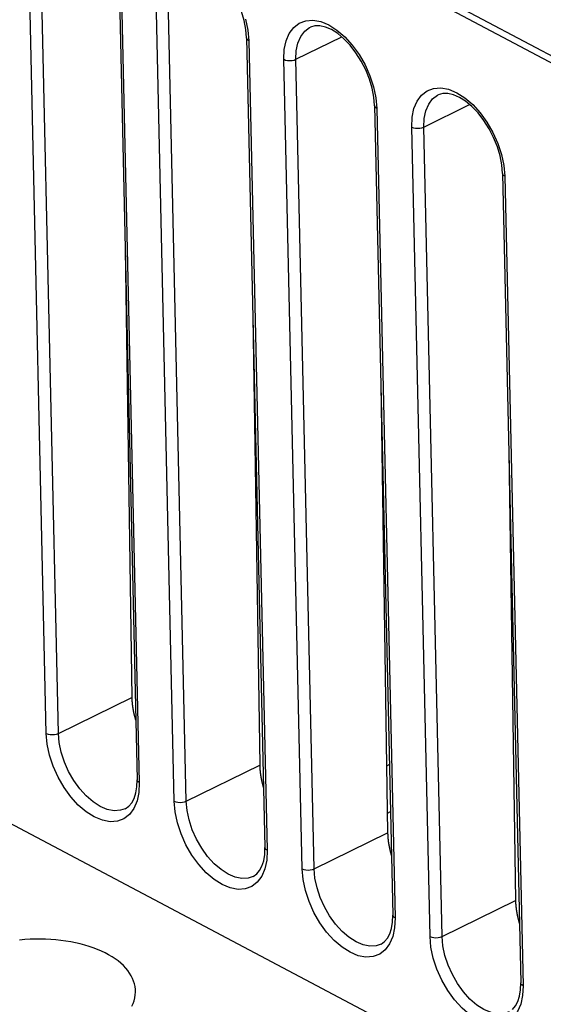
# Model space of a CAD drawing. Extents: x -840 to -217, y -121 to 557.
# Tile 86 of 145: x -371 to -359, y 432 to 455. Entities that reach past the tile are written whole.
import ezdxf

# ---------------------------------------------------------------- set-up
doc = ezdxf.new("R2010")
doc.units = 0
doc.header["$LTSCALE"] = 23.1
doc.layers.add('R912005577_AM_0', color=7, linetype='CONTINUOUS')

msp = doc.modelspace()

# ---------------------------------------------------------------- linework, layer by layer
at = {"layer": 'R912005577_AM_0', "color": 7}
for p, q in [((-404.755, 478.187), (-344.251, 446.157)), ((-345.386, 446.921), (-403.641, 477.761)), ((-370.598, 438.142), (-371.026, 457.097)), ((-370.316, 438.142), (-370.744, 457.096)), ((-368.902, 456.011), (-368.474, 437.056)), ((-368.849, 455.944), (-368.421, 436.989)), ((-367.604, 436.557), (-368.032, 455.512)), ((-367.321, 436.557), (-367.749, 455.511)), ((-365.924, 454.624), (-365.964, 454.834)), ((-365.931, 454.866), (-365.877, 454.611)), ((-365.908, 454.426), (-365.924, 454.624)), ((-365.877, 454.611), (-365.854, 454.359)), ((-364.755, 453.926), (-363.682, 454.45)), ((-365.908, 454.426), (-365.48, 435.471)), ((-365.854, 454.359), (-365.426, 435.404)), ((-364.61, 434.972), (-365.037, 453.926)), ((-364.327, 434.971), (-364.755, 453.926)), ((-404.093, 453.32), (-356.044, 427.884)), ((-362.929, 453.039), (-362.97, 453.248)), ((-362.936, 453.281), (-362.883, 453.026)), ((-362.913, 452.841), (-362.929, 453.039)), ((-362.913, 452.841), (-362.485, 433.886)), ((-362.883, 453.026), (-362.86, 452.774)), ((-361.76, 452.341), (-360.687, 452.865)), ((-362.86, 452.774), (-362.432, 433.819)), ((-361.615, 433.387), (-362.043, 452.341)), ((-361.333, 433.386), (-361.76, 452.341)), ((-359.942, 451.696), (-359.888, 451.441)), ((-359.935, 451.453), (-359.975, 451.663)), ((-359.919, 451.255), (-359.935, 451.453)), ((-359.919, 451.255), (-359.491, 432.301)), ((-359.888, 451.441), (-359.865, 451.188)), ((-359.865, 451.188), (-359.437, 432.234)), ((-368.755, 449.483), (-368.596, 438.982)), ((-365.76, 447.898), (-365.602, 437.396)), ((-362.766, 446.313), (-362.607, 435.811)), ((-359.771, 444.728), (-359.613, 434.226)), ((-370.316, 438.142), (-368.596, 438.982)), ((-367.321, 436.557), (-365.602, 437.396)), ((-362.565, 437.41), (-362.631, 437.378)), ((-368.48, 436.893), (-368.474, 437.056)), ((-368.421, 436.989), (-368.431, 436.76)), ((-368.431, 436.76), (-368.474, 436.559)), ((-368.749, 436.379), (-368.667, 436.435)), ((-362.614, 436.273), (-362.54, 436.309)), ((-364.327, 434.971), (-362.607, 435.811)), ((-365.485, 435.308), (-365.48, 435.471)), ((-365.426, 435.404), (-365.437, 435.175)), ((-365.437, 435.175), (-365.479, 434.974)), ((-365.754, 434.794), (-365.673, 434.85)), ((-361.333, 433.386), (-359.613, 434.226)), ((-362.491, 433.723), (-362.485, 433.886)), ((-362.432, 433.819), (-362.443, 433.59)), ((-362.443, 433.59), (-362.485, 433.389)), ((-362.76, 433.209), (-362.678, 433.265)), ((-359.496, 432.137), (-359.491, 432.301)), ((-359.437, 432.234), (-359.448, 432.005)), ((-359.448, 432.005), (-359.49, 431.804))]:
    msp.add_line(p, q, dxfattribs=at)
for points in [[(-365.964, 454.834), (-366.028, 455.049), (-366.114, 455.264), (-366.22, 455.472), (-366.344, 455.666), (-366.479, 455.84), (-366.623, 455.991), (-366.77, 456.113), (-366.917, 456.206), (-367.056, 456.267), (-367.187, 456.297), (-367.307, 456.297), (-367.411, 456.265)], [(-365.037, 453.926), (-365.027, 454.156), (-364.984, 454.357), (-364.909, 454.533), (-364.806, 454.674), (-364.676, 454.774), (-364.525, 454.831), (-364.355, 454.842), (-364.173, 454.809), (-363.984, 454.73)], [(-364.755, 453.926), (-364.745, 454.128), (-364.707, 454.308), (-364.641, 454.461), (-364.549, 454.583), (-364.435, 454.67), (-364.416, 454.68)], [(-362.97, 453.248), (-363.033, 453.464), (-363.12, 453.679), (-363.226, 453.886), (-363.349, 454.08), (-363.485, 454.255), (-363.629, 454.406), (-363.776, 454.528), (-363.922, 454.621), (-364.062, 454.682), (-364.193, 454.712), (-364.312, 454.711), (-364.416, 454.68)], [(-363.984, 454.73), (-363.795, 454.611), (-363.609, 454.452), (-363.434, 454.26), (-363.275, 454.039), (-363.136, 453.798), (-363.022, 453.542), (-362.936, 453.281)], [(-365.854, 454.359), (-365.884, 454.38), (-365.903, 454.404), (-365.908, 454.426)], [(-365.037, 453.926), (-364.997, 453.91), (-364.95, 453.9), (-364.898, 453.896), (-364.846, 453.9), (-364.797, 453.91), (-364.755, 453.926)], [(-362.043, 452.341), (-362.032, 452.57), (-361.99, 452.771), (-361.915, 452.947), (-361.812, 453.089), (-361.682, 453.189), (-361.53, 453.246), (-361.36, 453.257), (-361.179, 453.224), (-360.99, 453.145)], [(-361.76, 452.341), (-361.751, 452.542), (-361.712, 452.723), (-361.646, 452.876), (-361.555, 452.998), (-361.441, 453.085), (-361.422, 453.094)], [(-359.975, 451.663), (-360.039, 451.879), (-360.125, 452.094), (-360.232, 452.301), (-360.355, 452.495), (-360.49, 452.67), (-360.635, 452.821), (-360.782, 452.943), (-360.928, 453.036), (-361.067, 453.097), (-361.198, 453.127), (-361.318, 453.126), (-361.422, 453.094)], [(-360.99, 453.145), (-360.8, 453.026), (-360.615, 452.867), (-360.44, 452.675), (-360.281, 452.454), (-360.142, 452.213), (-360.028, 451.957), (-359.942, 451.696)], [(-362.86, 452.774), (-362.89, 452.795), (-362.908, 452.819), (-362.913, 452.841)], [(-362.043, 452.341), (-362.003, 452.325), (-361.955, 452.315), (-361.904, 452.311), (-361.852, 452.315), (-361.803, 452.325), (-361.76, 452.341)], [(-359.865, 451.188), (-359.895, 451.209), (-359.914, 451.234), (-359.919, 451.255)], [(-370.598, 438.142), (-370.558, 438.126), (-370.511, 438.116), (-370.459, 438.112), (-370.407, 438.116), (-370.358, 438.126), (-370.316, 438.142)], [(-368.474, 436.559), (-368.549, 436.383), (-368.652, 436.242), (-368.782, 436.142), (-368.933, 436.085), (-369.103, 436.074), (-369.285, 436.107), (-369.474, 436.185), (-369.664, 436.305), (-369.849, 436.464), (-370.024, 436.656), (-370.183, 436.877), (-370.322, 437.118), (-370.436, 437.374), (-370.522, 437.635), (-370.576, 437.89), (-370.598, 438.142)], [(-368.749, 436.379), (-368.863, 436.341), (-369.012, 436.331), (-369.171, 436.362), (-369.336, 436.431), (-369.502, 436.537), (-369.663, 436.676), (-369.816, 436.845), (-369.955, 437.038), (-370.075, 437.248), (-370.175, 437.471), (-370.249, 437.699), (-370.297, 437.925), (-370.316, 438.142)], [(-368.421, 436.989), (-368.451, 437.011), (-368.469, 437.035), (-368.474, 437.056)], [(-368.667, 436.435), (-368.598, 436.516), (-368.543, 436.62), (-368.503, 436.746), (-368.48, 436.893)], [(-367.604, 436.557), (-367.564, 436.541), (-367.516, 436.531), (-367.465, 436.527), (-367.413, 436.53), (-367.364, 436.541), (-367.321, 436.557)], [(-365.479, 434.974), (-365.554, 434.798), (-365.658, 434.656), (-365.788, 434.557), (-365.939, 434.5), (-366.109, 434.488), (-366.291, 434.522), (-366.479, 434.6), (-366.669, 434.72), (-366.854, 434.879), (-367.029, 435.071), (-367.188, 435.292), (-367.328, 435.533), (-367.441, 435.789), (-367.527, 436.05), (-367.581, 436.305), (-367.604, 436.557)], [(-365.754, 434.794), (-365.869, 434.755), (-366.017, 434.746), (-366.176, 434.777), (-366.341, 434.846), (-366.507, 434.952), (-366.669, 435.091), (-366.821, 435.26), (-366.96, 435.452), (-367.081, 435.663), (-367.18, 435.886), (-367.255, 436.114), (-367.302, 436.339), (-367.321, 436.557)], [(-365.673, 434.85), (-365.603, 434.931), (-365.549, 435.035), (-365.509, 435.161), (-365.485, 435.308)], [(-365.426, 435.404), (-365.456, 435.425), (-365.475, 435.45), (-365.48, 435.471)], [(-364.61, 434.972), (-364.569, 434.956), (-364.522, 434.945), (-364.47, 434.942), (-364.418, 434.945), (-364.369, 434.955), (-364.327, 434.971)], [(-362.485, 433.389), (-362.56, 433.213), (-362.663, 433.071), (-362.793, 432.972), (-362.945, 432.914), (-363.114, 432.903), (-363.296, 432.936), (-363.485, 433.015), (-363.675, 433.135), (-363.86, 433.294), (-364.035, 433.486), (-364.194, 433.706), (-364.333, 433.948), (-364.447, 434.203), (-364.533, 434.465), (-364.587, 434.719), (-364.61, 434.972)], [(-362.76, 433.209), (-362.874, 433.17), (-363.023, 433.161), (-363.182, 433.192), (-363.347, 433.261), (-363.513, 433.367), (-363.674, 433.506), (-363.827, 433.675), (-363.966, 433.867), (-364.087, 434.078), (-364.186, 434.301), (-364.26, 434.528), (-364.308, 434.754), (-364.327, 434.971)], [(-362.678, 433.265), (-362.609, 433.346), (-362.554, 433.45), (-362.514, 433.576), (-362.491, 433.723)], [(-362.432, 433.819), (-362.462, 433.84), (-362.48, 433.865), (-362.485, 433.886)], [(-361.615, 433.387), (-361.575, 433.37), (-361.527, 433.36), (-361.476, 433.357), (-361.424, 433.36), (-361.375, 433.37), (-361.333, 433.386)], [(-359.49, 431.804), (-359.565, 431.628), (-359.669, 431.486), (-359.799, 431.386), (-359.95, 431.329), (-360.12, 431.318), (-360.302, 431.351), (-360.49, 431.43), (-360.68, 431.549), (-360.865, 431.709), (-361.04, 431.901), (-361.2, 432.121), (-361.339, 432.362), (-361.452, 432.618), (-361.539, 432.879), (-361.592, 433.134), (-361.615, 433.387)], [(-359.765, 431.624), (-359.88, 431.585), (-360.028, 431.576), (-360.187, 431.606), (-360.352, 431.676), (-360.518, 431.781), (-360.68, 431.921), (-360.833, 432.089), (-360.971, 432.282), (-361.092, 432.493), (-361.191, 432.716), (-361.266, 432.943), (-361.313, 433.169), (-361.333, 433.386)], [(-359.684, 431.679), (-359.614, 431.761), (-359.56, 431.865), (-359.52, 431.99), (-359.496, 432.137)], [(-359.437, 432.234), (-359.468, 432.255), (-359.486, 432.279), (-359.491, 432.301)]]:
    msp.add_lwpolyline(points, dxfattribs=at)
for points in [[(-368.596, 438.982, 0), (-368.596, 438.978, 0), (-368.596, 438.974, 0), (-368.596, 438.97, 0), (-368.596, 438.966, 0), (-368.596, 438.962, 0), (-368.596, 438.958, 0), (-368.595, 438.954, 0), (-368.595, 438.95, 0), (-368.595, 438.946, 0), (-368.595, 438.942, 0), (-368.595, 438.938, 0), (-368.595, 438.934, 0), (-368.594, 438.93, 0), (-368.594, 438.926, 0), (-368.594, 438.922, 0), (-368.594, 438.918, 0), (-368.594, 438.914, 0), (-368.593, 438.91, 0), (-368.593, 438.906, 0), (-368.593, 438.902, 0), (-368.593, 438.898, 0), (-368.592, 438.894, 0), (-368.592, 438.89, 0), (-368.592, 438.886, 0), (-368.591, 438.882, 0), (-368.591, 438.878, 0), (-368.591, 438.873, 0), (-368.59, 438.869, 0), (-368.59, 438.865, 0), (-368.59, 438.861, 0), (-368.589, 438.857, 0), (-368.589, 438.853, 0), (-368.589, 438.849, 0), (-368.588, 438.845, 0), (-368.588, 438.841, 0), (-368.587, 438.837, 0), (-368.587, 438.833, 0), (-368.587, 438.828, 0), (-368.586, 438.824, 0), (-368.586, 438.82, 0), (-368.585, 438.816, 0), (-368.585, 438.812, 0), (-368.584, 438.808, 0), (-368.584, 438.804, 0), (-368.583, 438.8, 0), (-368.583, 438.796, 0), (-368.582, 438.791, 0), (-368.582, 438.787, 0), (-368.581, 438.783, 0), (-368.581, 438.779, 0), (-368.58, 438.775, 0), (-368.579, 438.771, 0), (-368.579, 438.766, 0), (-368.578, 438.762, 0), (-368.578, 438.758, 0), (-368.577, 438.754, 0), (-368.576, 438.75, 0), (-368.576, 438.746, 0), (-368.575, 438.741, 0), (-368.574, 438.737, 0), (-368.574, 438.733, 0), (-368.573, 438.729, 0), (-368.572, 438.725, 0), (-368.572, 438.721, 0), (-368.571, 438.716, 0), (-368.57, 438.712, 0), (-368.57, 438.708, 0), (-368.569, 438.704, 0), (-368.568, 438.7, 0), (-368.567, 438.695, 0), (-368.567, 438.691, 0), (-368.566, 438.687, 0), (-368.565, 438.683, 0), (-368.564, 438.679, 0), (-368.563, 438.674, 0), (-368.563, 438.67, 0), (-368.562, 438.666, 0), (-368.561, 438.662, 0), (-368.56, 438.657, 0), (-368.559, 438.653, 0), (-368.558, 438.649, 0), (-368.558, 438.645, 0), (-368.557, 438.641, 0), (-368.556, 438.636, 0), (-368.555, 438.632, 0), (-368.554, 438.628, 0), (-368.553, 438.624, 0), (-368.552, 438.619, 0), (-368.551, 438.615, 0), (-368.55, 438.611, 0), (-368.549, 438.607, 0), (-368.548, 438.602, 0), (-368.547, 438.598, 0), (-368.546, 438.594, 0), (-368.545, 438.59, 0), (-368.544, 438.585, 0), (-368.543, 438.581, 0), (-368.542, 438.577, 0), (-368.541, 438.573, 0), (-368.54, 438.568, 0), (-368.539, 438.564, 0), (-368.538, 438.56, 0), (-368.537, 438.556, 0), (-368.536, 438.551, 0), (-368.535, 438.547, 0), (-368.534, 438.543, 0), (-368.533, 438.539, 0), (-368.532, 438.534, 0), (-368.531, 438.53, 0), (-368.529, 438.526, 0), (-368.528, 438.522, 0), (-368.527, 438.517, 0), (-368.526, 438.513, 0), (-368.525, 438.509, 0), (-368.524, 438.505, 0), (-368.522, 438.5, 0), (-368.521, 438.496, 0), (-368.52, 438.492, 0), (-368.519, 438.488, 0), (-368.518, 438.483, 0), (-368.516, 438.479, 0), (-368.515, 438.475, 0), (-368.514, 438.47, 0), (-368.513, 438.466, 0), (-368.511, 438.462, 0), (-368.51, 438.458, 0), (-368.509, 438.453, 0), (-368.507, 438.449, 0)], [(-365.602, 437.396, 0), (-365.602, 437.392, 0), (-365.601, 437.388, 0), (-365.601, 437.384, 0), (-365.601, 437.381, 0), (-365.601, 437.377, 0), (-365.601, 437.373, 0), (-365.601, 437.369, 0), (-365.601, 437.365, 0), (-365.601, 437.361, 0), (-365.601, 437.357, 0), (-365.6, 437.353, 0), (-365.6, 437.349, 0), (-365.6, 437.345, 0), (-365.6, 437.341, 0), (-365.6, 437.337, 0), (-365.599, 437.333, 0), (-365.599, 437.329, 0), (-365.599, 437.325, 0), (-365.599, 437.321, 0), (-365.598, 437.317, 0), (-365.598, 437.313, 0), (-365.598, 437.309, 0), (-365.598, 437.304, 0), (-365.597, 437.3, 0), (-365.597, 437.296, 0), (-365.597, 437.292, 0), (-365.596, 437.288, 0), (-365.596, 437.284, 0), (-365.596, 437.28, 0), (-365.595, 437.276, 0), (-365.595, 437.272, 0), (-365.595, 437.268, 0), (-365.594, 437.264, 0), (-365.594, 437.26, 0), (-365.593, 437.256, 0), (-365.593, 437.251, 0), (-365.593, 437.247, 0), (-365.592, 437.243, 0), (-365.592, 437.239, 0), (-365.591, 437.235, 0), (-365.591, 437.231, 0), (-365.59, 437.227, 0), (-365.59, 437.223, 0), (-365.589, 437.219, 0), (-365.589, 437.214, 0), (-365.588, 437.21, 0), (-365.588, 437.206, 0), (-365.587, 437.202, 0), (-365.587, 437.198, 0), (-365.586, 437.194, 0), (-365.586, 437.19, 0), (-365.585, 437.185, 0), (-365.584, 437.181, 0), (-365.584, 437.177, 0), (-365.583, 437.173, 0), (-365.583, 437.169, 0), (-365.582, 437.165, 0), (-365.581, 437.16, 0), (-365.581, 437.156, 0), (-365.58, 437.152, 0), (-365.579, 437.148, 0), (-365.579, 437.144, 0), (-365.578, 437.14, 0), (-365.577, 437.135, 0), (-365.577, 437.131, 0), (-365.576, 437.127, 0), (-365.575, 437.123, 0), (-365.574, 437.119, 0), (-365.574, 437.114, 0), (-365.573, 437.11, 0), (-365.572, 437.106, 0), (-365.571, 437.102, 0), (-365.571, 437.098, 0), (-365.57, 437.093, 0), (-365.569, 437.089, 0), (-365.568, 437.085, 0), (-365.567, 437.081, 0), (-365.567, 437.076, 0), (-365.566, 437.072, 0), (-365.565, 437.068, 0), (-365.564, 437.064, 0), (-365.563, 437.06, 0), (-365.562, 437.055, 0), (-365.561, 437.051, 0), (-365.56, 437.047, 0), (-365.56, 437.043, 0), (-365.559, 437.038, 0), (-365.558, 437.034, 0), (-365.557, 437.03, 0), (-365.556, 437.026, 0), (-365.555, 437.021, 0), (-365.554, 437.017, 0), (-365.553, 437.013, 0), (-365.552, 437.009, 0), (-365.551, 437.004, 0), (-365.55, 437, 0), (-365.549, 436.996, 0), (-365.548, 436.992, 0), (-365.547, 436.987, 0), (-365.546, 436.983, 0), (-365.545, 436.979, 0), (-365.544, 436.975, 0), (-365.543, 436.97, 0), (-365.542, 436.966, 0), (-365.541, 436.962, 0), (-365.539, 436.958, 0), (-365.538, 436.953, 0), (-365.537, 436.949, 0), (-365.536, 436.945, 0), (-365.535, 436.941, 0), (-365.534, 436.936, 0), (-365.533, 436.932, 0), (-365.531, 436.928, 0), (-365.53, 436.924, 0), (-365.529, 436.919, 0), (-365.528, 436.915, 0), (-365.527, 436.911, 0), (-365.526, 436.907, 0), (-365.524, 436.902, 0), (-365.523, 436.898, 0), (-365.522, 436.894, 0), (-365.521, 436.89, 0), (-365.519, 436.885, 0), (-365.518, 436.881, 0), (-365.517, 436.877, 0), (-365.516, 436.872, 0), (-365.514, 436.868, 0), (-365.513, 436.864, 0)], [(-362.607, 435.811, 0), (-362.607, 435.807, 0), (-362.607, 435.803, 0), (-362.607, 435.799, 0), (-362.607, 435.795, 0), (-362.607, 435.791, 0), (-362.607, 435.787, 0), (-362.607, 435.783, 0), (-362.606, 435.779, 0), (-362.606, 435.775, 0), (-362.606, 435.771, 0), (-362.606, 435.767, 0), (-362.606, 435.763, 0), (-362.606, 435.759, 0), (-362.605, 435.755, 0), (-362.605, 435.751, 0), (-362.605, 435.747, 0), (-362.605, 435.743, 0), (-362.604, 435.739, 0), (-362.604, 435.735, 0), (-362.604, 435.731, 0), (-362.604, 435.727, 0), (-362.603, 435.723, 0), (-362.603, 435.719, 0), (-362.603, 435.715, 0), (-362.603, 435.711, 0), (-362.602, 435.707, 0), (-362.602, 435.703, 0), (-362.602, 435.699, 0), (-362.601, 435.695, 0), (-362.601, 435.691, 0), (-362.601, 435.687, 0), (-362.6, 435.683, 0), (-362.6, 435.679, 0), (-362.599, 435.674, 0), (-362.599, 435.67, 0), (-362.599, 435.666, 0), (-362.598, 435.662, 0), (-362.598, 435.658, 0), (-362.597, 435.654, 0), (-362.597, 435.65, 0), (-362.596, 435.646, 0), (-362.596, 435.642, 0), (-362.595, 435.638, 0), (-362.595, 435.633, 0), (-362.594, 435.629, 0), (-362.594, 435.625, 0), (-362.593, 435.621, 0), (-362.593, 435.617, 0), (-362.592, 435.613, 0), (-362.592, 435.609, 0), (-362.591, 435.604, 0), (-362.591, 435.6, 0), (-362.59, 435.596, 0), (-362.589, 435.592, 0), (-362.589, 435.588, 0), (-362.588, 435.584, 0), (-362.587, 435.579, 0), (-362.587, 435.575, 0), (-362.586, 435.571, 0), (-362.586, 435.567, 0), (-362.585, 435.563, 0), (-362.584, 435.559, 0), (-362.584, 435.554, 0), (-362.583, 435.55, 0), (-362.582, 435.546, 0), (-362.581, 435.542, 0), (-362.581, 435.538, 0), (-362.58, 435.533, 0), (-362.579, 435.529, 0), (-362.578, 435.525, 0), (-362.578, 435.521, 0), (-362.577, 435.517, 0), (-362.576, 435.512, 0), (-362.575, 435.508, 0), (-362.575, 435.504, 0), (-362.574, 435.5, 0), (-362.573, 435.495, 0), (-362.572, 435.491, 0), (-362.571, 435.487, 0), (-362.57, 435.483, 0), (-362.57, 435.479, 0), (-362.569, 435.474, 0), (-362.568, 435.47, 0), (-362.567, 435.466, 0), (-362.566, 435.462, 0), (-362.565, 435.457, 0), (-362.564, 435.453, 0), (-362.563, 435.449, 0), (-362.562, 435.445, 0), (-362.561, 435.441, 0), (-362.56, 435.436, 0), (-362.559, 435.432, 0), (-362.559, 435.428, 0), (-362.558, 435.424, 0), (-362.557, 435.419, 0), (-362.556, 435.415, 0), (-362.555, 435.411, 0), (-362.554, 435.407, 0), (-362.552, 435.402, 0), (-362.551, 435.398, 0), (-362.55, 435.394, 0), (-362.549, 435.39, 0), (-362.548, 435.385, 0), (-362.547, 435.381, 0), (-362.546, 435.377, 0), (-362.545, 435.372, 0), (-362.544, 435.368, 0), (-362.543, 435.364, 0), (-362.542, 435.36, 0), (-362.541, 435.355, 0), (-362.539, 435.351, 0), (-362.538, 435.347, 0), (-362.537, 435.343, 0), (-362.536, 435.338, 0), (-362.535, 435.334, 0), (-362.533, 435.33, 0), (-362.532, 435.326, 0), (-362.531, 435.321, 0), (-362.53, 435.317, 0), (-362.529, 435.313, 0), (-362.527, 435.309, 0), (-362.526, 435.304, 0), (-362.525, 435.3, 0), (-362.524, 435.296, 0), (-362.522, 435.292, 0), (-362.521, 435.287, 0), (-362.52, 435.283, 0), (-362.518, 435.279, 0)], [(-359.613, 434.226, 0), (-359.613, 434.222, 0), (-359.613, 434.218, 0), (-359.613, 434.214, 0), (-359.612, 434.21, 0), (-359.612, 434.206, 0), (-359.612, 434.202, 0), (-359.612, 434.198, 0), (-359.612, 434.194, 0), (-359.612, 434.19, 0), (-359.612, 434.186, 0), (-359.611, 434.182, 0), (-359.611, 434.178, 0), (-359.611, 434.174, 0), (-359.611, 434.17, 0), (-359.611, 434.166, 0), (-359.611, 434.162, 0), (-359.61, 434.158, 0), (-359.61, 434.154, 0), (-359.61, 434.15, 0), (-359.61, 434.146, 0), (-359.609, 434.142, 0), (-359.609, 434.138, 0), (-359.609, 434.134, 0), (-359.608, 434.13, 0), (-359.608, 434.126, 0), (-359.608, 434.122, 0), (-359.607, 434.118, 0), (-359.607, 434.114, 0), (-359.607, 434.11, 0), (-359.606, 434.106, 0), (-359.606, 434.102, 0), (-359.606, 434.097, 0), (-359.605, 434.093, 0), (-359.605, 434.089, 0), (-359.605, 434.085, 0), (-359.604, 434.081, 0), (-359.604, 434.077, 0), (-359.603, 434.073, 0), (-359.603, 434.069, 0), (-359.602, 434.065, 0), (-359.602, 434.061, 0), (-359.601, 434.056, 0), (-359.601, 434.052, 0), (-359.6, 434.048, 0), (-359.6, 434.044, 0), (-359.599, 434.04, 0), (-359.599, 434.036, 0), (-359.598, 434.032, 0), (-359.598, 434.027, 0), (-359.597, 434.023, 0), (-359.597, 434.019, 0), (-359.596, 434.015, 0), (-359.595, 434.011, 0), (-359.595, 434.007, 0), (-359.594, 434.003, 0), (-359.594, 433.998, 0), (-359.593, 433.994, 0), (-359.592, 433.99, 0), (-359.592, 433.986, 0), (-359.591, 433.982, 0), (-359.59, 433.978, 0), (-359.59, 433.973, 0), (-359.589, 433.969, 0), (-359.588, 433.965, 0), (-359.588, 433.961, 0), (-359.587, 433.957, 0), (-359.586, 433.952, 0), (-359.586, 433.948, 0), (-359.585, 433.944, 0), (-359.584, 433.94, 0), (-359.583, 433.936, 0), (-359.583, 433.931, 0), (-359.582, 433.927, 0), (-359.581, 433.923, 0), (-359.58, 433.919, 0), (-359.579, 433.915, 0), (-359.579, 433.91, 0), (-359.578, 433.906, 0), (-359.577, 433.902, 0), (-359.576, 433.898, 0), (-359.575, 433.893, 0), (-359.574, 433.889, 0), (-359.573, 433.885, 0), (-359.573, 433.881, 0), (-359.572, 433.876, 0), (-359.571, 433.872, 0), (-359.57, 433.868, 0), (-359.569, 433.864, 0), (-359.568, 433.86, 0), (-359.567, 433.855, 0), (-359.566, 433.851, 0), (-359.565, 433.847, 0), (-359.564, 433.843, 0), (-359.563, 433.838, 0), (-359.562, 433.834, 0), (-359.561, 433.83, 0), (-359.56, 433.826, 0), (-359.559, 433.821, 0), (-359.558, 433.817, 0), (-359.557, 433.813, 0), (-359.556, 433.809, 0), (-359.555, 433.804, 0), (-359.554, 433.8, 0), (-359.553, 433.796, 0), (-359.552, 433.792, 0), (-359.551, 433.787, 0), (-359.549, 433.783, 0), (-359.548, 433.779, 0), (-359.547, 433.775, 0), (-359.546, 433.77, 0), (-359.545, 433.766, 0), (-359.544, 433.762, 0), (-359.543, 433.757, 0), (-359.541, 433.753, 0), (-359.54, 433.749, 0), (-359.539, 433.745, 0), (-359.538, 433.74, 0), (-359.537, 433.736, 0), (-359.535, 433.732, 0), (-359.534, 433.728, 0), (-359.533, 433.723, 0), (-359.532, 433.719, 0), (-359.53, 433.715, 0), (-359.529, 433.711, 0), (-359.528, 433.706, 0), (-359.527, 433.702, 0), (-359.525, 433.698, 0), (-359.524, 433.694, 0)], [(-368.512, 432.148, 0), (-368.52, 432.213, 0), (-368.533, 432.278, 0), (-368.553, 432.342, 0), (-368.578, 432.406, 0), (-368.61, 432.468, 0), (-368.647, 432.529, 0), (-368.689, 432.589, 0), (-368.738, 432.647, 0), (-368.792, 432.704, 0), (-368.851, 432.759, 0), (-368.915, 432.812, 0), (-368.985, 432.863, 0), (-369.059, 432.912, 0), (-369.138, 432.958, 0), (-369.221, 433.002, 0), (-369.309, 433.044, 0), (-369.401, 433.083, 0), (-369.497, 433.12, 0), (-369.596, 433.154, 0), (-369.699, 433.184, 0), (-369.805, 433.212, 0), (-369.914, 433.237, 0), (-370.025, 433.259, 0), (-370.139, 433.278, 0), (-370.255, 433.294, 0), (-370.373, 433.306, 0), (-370.492, 433.316, 0), (-370.613, 433.322, 0), (-370.734, 433.325, 0), (-370.856, 433.324, 0), (-370.979, 433.321, 0), (-371.101, 433.314, 0), (-371.224, 433.303, 0)], [(-368.592, 431.751, 0), (-368.564, 431.817, 0), (-368.542, 431.883, 0), (-368.525, 431.949, 0), (-368.515, 432.016, 0), (-368.51, 432.082, 0), (-368.512, 432.148, 0)]]:
    msp.add_polyline3d(points, dxfattribs=at)

doc.saveas('drawing.dxf')
